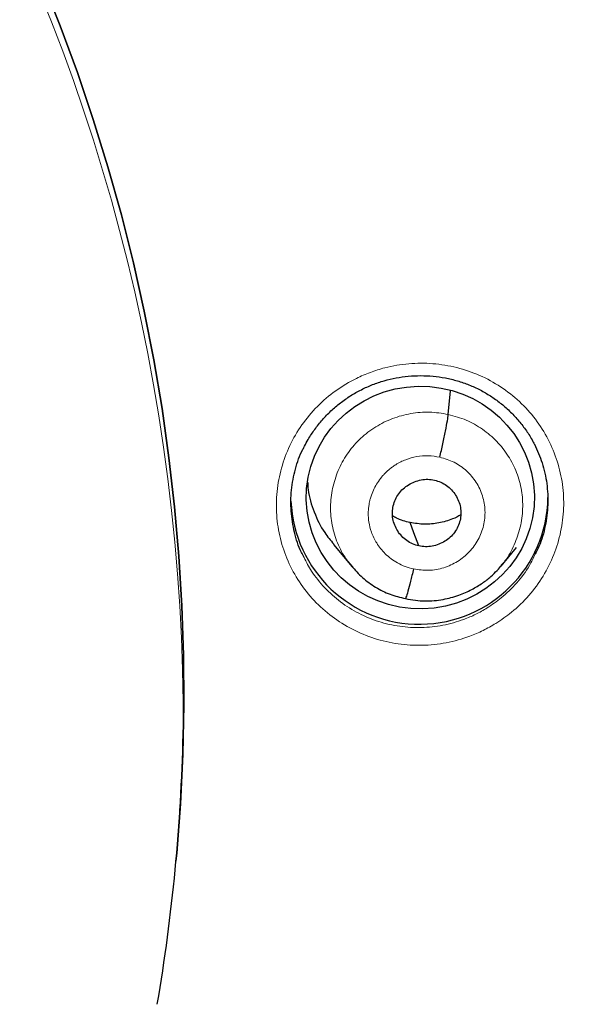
# Model space of a CAD drawing. Header units: millimetres. Extents: x 8 to 2427, y 12 to 2587.
# Tile 133 of 153: x 1118.54 to 1125.89, y 1838.91 to 1851.95. Entities that reach past the tile are written whole.
import ezdxf

# ---------------------------------------------------------------- set-up
doc = ezdxf.new("R2010")
doc.units = ezdxf.units.MM

msp = doc.modelspace()

# ---------------------------------------------------------------- linework, layer by layer
at = {"color": 7, "linetype": 'Continuous', "lineweight": 30}
for p, q in [((1124.208, 1846.72), (1124.236, 1847.034)), ((1122.687, 1844.999), (1122.934, 1844.704)), ((1124.905, 1844.713), (1125.108, 1844.96)), ((1124.908, 1844.725), (1124.901, 1844.717)), ((1120.603, 1840.785), (1120.605, 1840.805))]:
    msp.add_line(p, q, dxfattribs=at)
at = {"color": 7, "linetype": 'Continuous', "lineweight": 30, "flags": 128}
for points in [[(1118.829, 1852.472), (1119.073, 1851.862), (1119.3, 1851.245), (1119.511, 1850.623), (1119.705, 1849.996), (1119.882, 1849.364), (1120.042, 1848.727), (1120.185, 1848.087), (1120.311, 1847.443), (1120.42, 1846.797), (1120.512, 1846.147), (1120.586, 1845.496), (1120.642, 1844.842), (1120.681, 1844.188), (1120.703, 1843.533), (1120.707, 1842.877), (1120.694, 1842.222), (1120.663, 1841.567), (1120.615, 1840.913), (1120.605, 1840.805)], [(1120.605, 1840.805), (1120.615, 1840.913), (1120.663, 1841.567), (1120.694, 1842.222), (1120.707, 1842.877), (1120.703, 1843.533), (1120.681, 1844.188), (1120.642, 1844.842), (1120.586, 1845.496), (1120.512, 1846.147), (1120.42, 1846.797), (1120.311, 1847.443), (1120.185, 1848.087), (1120.042, 1848.727), (1119.882, 1849.364), (1119.705, 1849.996), (1119.511, 1850.623), (1119.3, 1851.245), (1119.073, 1851.862), (1118.829, 1852.472)], [(1123.819, 1844.979), (1123.753, 1845.153), (1123.702, 1845.289)]]:
    msp.add_lwpolyline(points, dxfattribs=at)
at = {"color": 252, "linetype": 'Continuous', "lineweight": 0}
msp.add_arc((1095.245, 1842.664), 25.455, 359.5944, 180.1892, dxfattribs=at)
at = {"color": 7, "linetype": 'Continuous', "lineweight": 30}
for centre, radius, start, end in [((1123.825, 1845.644), 1.701, 182.365, 359.1509), ((1096.158, 1843.03), 24.548, 350.3431, 358.727)]:
    msp.add_arc(centre, radius, start, end, dxfattribs=at)
msp.add_ellipse((1123.838, 1845.62), major_axis=(1.509, 0.03), ratio=0.976207, dxfattribs=at)
at = {"color": 252, "linetype": 'Continuous', "lineweight": 0}
for points, knots in [([(1095.404, 1891.756), (1096.796, 1891.721), (1099.58, 1891.651), (1103.722, 1891.088), (1107.8, 1890.193), (1111.781, 1888.94), (1115.633, 1887.349), (1119.327, 1885.43), (1122.833, 1883.198), (1126.125, 1880.67), (1129.177, 1877.866), (1131.964, 1874.808), (1134.464, 1871.521), (1136.659, 1868.03), (1138.531, 1864.361), (1140.065, 1860.545), (1141.249, 1856.61), (1142.077, 1852.588), (1142.527, 1848.511), (1142.644, 1844.804), (1142.448, 1842.476), (1142.367, 1841.509)], [0, 0, 0, 0, 0.053449, 0.106897, 0.160346, 0.213794, 0.267243, 0.320692, 0.37414, 0.427589, 0.481038, 0.534486, 0.587935, 0.641383, 0.694832, 0.748281, 0.801729, 0.855178, 0.908626, 0.962075, 1, 1, 1, 1]), ([(1124.837, 1843.954), (1124.907, 1844.001), (1125.067, 1844.108), (1125.28, 1844.319), (1125.469, 1844.576), (1125.611, 1844.861), (1125.703, 1845.165), (1125.742, 1845.479), (1125.727, 1845.794), (1125.657, 1846.102), (1125.537, 1846.394), (1125.367, 1846.661), (1125.155, 1846.896), (1124.905, 1847.092), (1124.625, 1847.245), (1124.322, 1847.348), (1124.005, 1847.401), (1123.683, 1847.399), (1123.405, 1847.353), (1123.175, 1847.28), (1122.954, 1847.185), (1122.713, 1847.04), (1122.469, 1846.832), (1122.264, 1846.586), (1122.103, 1846.311), (1121.993, 1846.013), (1121.933, 1845.702), (1121.929, 1845.386), (1121.977, 1845.074), (1122.08, 1844.776), (1122.23, 1844.498), (1122.428, 1844.25), (1122.664, 1844.038), (1122.934, 1843.869), (1123.229, 1843.746), (1123.542, 1843.675), (1123.863, 1843.655), (1124.183, 1843.69), (1124.452, 1843.765), (1124.67, 1843.857), (1124.781, 1843.921), (1124.837, 1843.954)], [0, 0, 0, 0, 0.02145, 0.0483211, 0.0751921, 0.1020394, 0.1288866, 0.1557093, 0.1825319, 0.2093398, 0.2361478, 0.2629574, 0.2897671, 0.316594, 0.343421, 0.3702733, 0.3971256, 0.4240002, 0.4508748, 0.4676967, 0.4845186, 0.5113753, 0.5382319, 0.5650895, 0.5919471, 0.6187862, 0.6456253, 0.6724419, 0.6992584, 0.726065, 0.7528717, 0.7796852, 0.8064989, 0.8333333, 0.8601679, 0.8870279, 0.9138881, 0.9407673, 0.9676466, 0.9838233, 1, 1, 1, 1]), ([(1122.943, 1844.701), (1122.908, 1844.742), (1122.819, 1844.847), (1122.724, 1845.046), (1122.658, 1845.282), (1122.643, 1845.529), (1122.677, 1845.773), (1122.756, 1846.007), (1122.879, 1846.223), (1123.044, 1846.41), (1123.243, 1846.562), (1123.468, 1846.673), (1123.71, 1846.738), (1123.961, 1846.761), (1124.125, 1846.734), (1124.208, 1846.72)], [0, 0, 0, 0, 0.052581, 0.13155, 0.210449, 0.289307, 0.36827, 0.447235, 0.526096, 0.604997, 0.683965, 0.762943, 0.841949, 0.920922, 1, 1, 1, 1]), ([(1124.208, 1846.72), (1124.288, 1846.698), (1124.449, 1846.654), (1124.665, 1846.529), (1124.854, 1846.368), (1125.008, 1846.174), (1125.119, 1845.954), (1125.185, 1845.716), (1125.199, 1845.47), (1125.167, 1845.225), (1125.085, 1844.993), (1124.997, 1844.822), (1124.925, 1844.743), (1124.908, 1844.725)], [0, 0, 0, 0, 0.097271, 0.194416, 0.291601, 0.388749, 0.485887, 0.582939, 0.67994, 0.777071, 0.874204, 0.971209, 1, 1, 1, 1]), ([(1123.748, 1844.675), (1123.71, 1844.684), (1123.636, 1844.703), (1123.506, 1844.766), (1123.373, 1844.866), (1123.258, 1845.009), (1123.189, 1845.154), (1123.155, 1845.288), (1123.147, 1845.39), (1123.15, 1845.461), (1123.155, 1845.505), (1123.162, 1845.545), (1123.168, 1845.575), (1123.177, 1845.611), (1123.194, 1845.665), (1123.225, 1845.738), (1123.271, 1845.818), (1123.315, 1845.879), (1123.357, 1845.927), (1123.39, 1845.96), (1123.426, 1845.993), (1123.467, 1846.025), (1123.538, 1846.073), (1123.645, 1846.126), (1123.79, 1846.166), (1123.944, 1846.18), (1124.044, 1846.163), (1124.095, 1846.155)], [0, 0, 0, 0, 0.048264, 0.094128, 0.178965, 0.254904, 0.321879, 0.37991, 0.428921, 0.450066, 0.468976, 0.485654, 0.500097, 0.507903, 0.532208, 0.571634, 0.606306, 0.647617, 0.665994, 0.685418, 0.70589, 0.727416, 0.750009, 0.811517, 0.873671, 0.936434, 1, 1, 1, 1]), ([(1124.095, 1846.155), (1124.159, 1846.135), (1124.288, 1846.097), (1124.454, 1845.979), (1124.583, 1845.826), (1124.668, 1845.644), (1124.702, 1845.447), (1124.682, 1845.247), (1124.611, 1845.059), (1124.492, 1844.896), (1124.335, 1844.767), (1124.15, 1844.684), (1123.948, 1844.646), (1123.814, 1844.665), (1123.748, 1844.675)], [0, 0, 0, 0, 0.083335, 0.166665, 0.249997, 0.333327, 0.416665, 0.499999, 0.583336, 0.666671, 0.750001, 0.833334, 0.916665, 1, 1, 1, 1]), ([(1124.722, 1844.158), (1124.672, 1844.129), (1124.573, 1844.072), (1124.378, 1843.989), (1124.137, 1843.922), (1123.851, 1843.891), (1123.564, 1843.908), (1123.284, 1843.971), (1123.02, 1844.081), (1122.778, 1844.232), (1122.568, 1844.422), (1122.404, 1844.621), (1122.331, 1844.765), (1122.3, 1844.826)], [0, 0, 0, 0, 0.060693, 0.121386, 0.222245, 0.323104, 0.423872, 0.52464, 0.625315, 0.72599, 0.826579, 0.927168, 1, 1, 1, 1]), ([(1125.357, 1844.873), (1125.333, 1844.821), (1125.269, 1844.683), (1125.117, 1844.486), (1124.928, 1844.297), (1124.785, 1844.201), (1124.722, 1844.158)], [0, 0, 0, 0, 0.1775631, 0.4714683, 0.7653751, 1, 1, 1, 1])]:
    msp.add_open_spline(points, degree=3, knots=knots, dxfattribs=at)
at = {"color": 7, "linetype": 'Continuous', "lineweight": 30}
for points, knots in [([(1142.372, 1841.331), (1142.386, 1841.498), (1142.418, 1841.853), (1142.458, 1842.416), (1142.495, 1843.04), (1142.526, 1843.725), (1142.548, 1844.471), (1142.558, 1845.26), (1142.555, 1846.091), (1142.536, 1846.961), (1142.498, 1847.879), (1142.44, 1848.827), (1142.339, 1850.037), (1142.174, 1851.491), (1141.914, 1853.181), (1141.59, 1854.852), (1141.204, 1856.504), (1140.775, 1858.075), (1140.311, 1859.564), (1139.822, 1860.975), (1139.29, 1862.363), (1138.758, 1863.631), (1138.238, 1864.779), (1137.743, 1865.804), (1137.235, 1866.795), (1136.688, 1867.805), (1136.101, 1868.827), (1135.473, 1869.856), (1134.844, 1870.832), (1134.216, 1871.756), (1133.591, 1872.63), (1133.001, 1873.417), (1132.448, 1874.124), (1131.934, 1874.757), (1131.429, 1875.357), (1130.929, 1875.931), (1130.367, 1876.556), (1129.72, 1877.248), (1128.97, 1878.015), (1128.196, 1878.77), (1127.4, 1879.511), (1126.587, 1880.234), (1125.724, 1880.964), (1124.811, 1881.699), (1123.846, 1882.435), (1122.951, 1883.081), (1122.13, 1883.645), (1121.385, 1884.136), (1120.586, 1884.641), (1119.729, 1885.156), (1118.815, 1885.679), (1117.86, 1886.196), (1116.867, 1886.704), (1115.836, 1887.201), (1114.748, 1887.694), (1113.602, 1888.177), (1112.657, 1888.552), (1112.091, 1888.755), (1111.931, 1888.813)], [0, 0, 0, 0, 0.008247, 0.017505, 0.027777, 0.039065, 0.051369, 0.064692, 0.07819, 0.092597, 0.107916, 0.1239, 0.139888, 0.16835, 0.196699, 0.224932, 0.253048, 0.28104, 0.305871, 0.330594, 0.355204, 0.379695, 0.39885, 0.417774, 0.436187, 0.454081, 0.474707, 0.494598, 0.513758, 0.532188, 0.549893, 0.566876, 0.58083, 0.59426, 0.607168, 0.619559, 0.631837, 0.648647, 0.666298, 0.684788, 0.702009, 0.719904, 0.738477, 0.757731, 0.777672, 0.798308, 0.812087, 0.826726, 0.84223, 0.858606, 0.875864, 0.89401, 0.911937, 0.930662, 0.950189, 0.970523, 0.991666, 1, 1, 1, 1]), ([(1095.404, 1887.864), (1095.551, 1887.863), (1095.98, 1887.862), (1096.69, 1887.848), (1097.533, 1887.817), (1098.376, 1887.771), (1099.218, 1887.708), (1100.058, 1887.631), (1100.897, 1887.538), (1101.734, 1887.43), (1102.568, 1887.306), (1103.401, 1887.168), (1104.23, 1887.014), (1105.056, 1886.844), (1105.879, 1886.66), (1106.698, 1886.461), (1107.514, 1886.247), (1108.325, 1886.018), (1109.132, 1885.774), (1109.934, 1885.515), (1110.73, 1885.242), (1111.522, 1884.954), (1112.308, 1884.652), (1113.088, 1884.335), (1113.862, 1884.004), (1114.629, 1883.659), (1115.39, 1883.3), (1116.144, 1882.928), (1116.89, 1882.541), (1117.629, 1882.141), (1118.361, 1881.727), (1119.084, 1881.301), (1119.799, 1880.861), (1120.506, 1880.407), (1121.204, 1879.942), (1121.893, 1879.463), (1122.572, 1878.972), (1123.243, 1878.468), (1123.903, 1877.953), (1124.554, 1877.425), (1125.194, 1876.885), (1125.825, 1876.334), (1126.444, 1875.772), (1127.053, 1875.198), (1127.651, 1874.613), (1128.237, 1874.017), (1128.813, 1873.411), (1129.376, 1872.794), (1129.928, 1872.167), (1130.467, 1871.53), (1130.995, 1870.883), (1131.51, 1870.227), (1132.013, 1869.561), (1132.502, 1868.887), (1132.979, 1868.203), (1133.443, 1867.511), (1133.894, 1866.81), (1134.331, 1866.102), (1134.755, 1865.385), (1135.165, 1864.661), (1135.561, 1863.929), (1135.943, 1863.191), (1136.311, 1862.445), (1136.665, 1861.693), (1137.004, 1860.935), (1137.329, 1860.17), (1137.64, 1859.4), (1137.935, 1858.624), (1138.216, 1857.842), (1138.482, 1857.056), (1138.733, 1856.265), (1138.969, 1855.47), (1139.19, 1854.67), (1139.396, 1853.867), (1139.586, 1853.059), (1139.76, 1852.249), (1139.908, 1851.504), (1139.99, 1851.028), (1140.025, 1850.824)], [0, 0, 0, 0, 0.006955, 0.020238, 0.033522, 0.046806, 0.060089, 0.073373, 0.086656, 0.09994, 0.113224, 0.126507, 0.139791, 0.153075, 0.166359, 0.179642, 0.192926, 0.20621, 0.219494, 0.232778, 0.246062, 0.259346, 0.27263, 0.285914, 0.299198, 0.312482, 0.325766, 0.33905, 0.352335, 0.365619, 0.378904, 0.392188, 0.405473, 0.418757, 0.432042, 0.445327, 0.458611, 0.471896, 0.485181, 0.498466, 0.511751, 0.525036, 0.538322, 0.551607, 0.564892, 0.578178, 0.591463, 0.604749, 0.618035, 0.63132, 0.644606, 0.657892, 0.671178, 0.684464, 0.69775, 0.711037, 0.724323, 0.737609, 0.750896, 0.764182, 0.777469, 0.790756, 0.804042, 0.817329, 0.830616, 0.843903, 0.85719, 0.870477, 0.883764, 0.897051, 0.910338, 0.923626, 0.936913, 0.9502, 0.963488, 0.976775, 0.990063, 1, 1, 1, 1]), ([(1122.305, 1846.298), (1122.321, 1846.329), (1122.361, 1846.407), (1122.44, 1846.524), (1122.54, 1846.651), (1122.654, 1846.768), (1122.779, 1846.874), (1122.913, 1846.969), (1123.056, 1847.05), (1123.205, 1847.117), (1123.359, 1847.169), (1123.517, 1847.206), (1123.678, 1847.229), (1123.842, 1847.236), (1124.006, 1847.229), (1124.169, 1847.205), (1124.328, 1847.167), (1124.482, 1847.114), (1124.629, 1847.047), (1124.767, 1846.966), (1124.898, 1846.873), (1125.019, 1846.767), (1125.131, 1846.649), (1125.23, 1846.521), (1125.302, 1846.412), (1125.336, 1846.343), (1125.346, 1846.322)], [0, 0, 0, 0, 0.027782, 0.070554, 0.113727, 0.157202, 0.200864, 0.244559, 0.288116, 0.331427, 0.37437, 0.417113, 0.460241, 0.503701, 0.547371, 0.591102, 0.634722, 0.67813, 0.721195, 0.763848, 0.806829, 0.850259, 0.89399, 0.937836, 0.981535, 1, 1, 1, 1]), ([(1124.095, 1846.155), (1124.109, 1846.214), (1124.136, 1846.334), (1124.172, 1846.504), (1124.198, 1846.646), (1124.205, 1846.695), (1124.208, 1846.72)], [0, 0, 0, 0, 0.24876, 0.499581, 0.750295, 1, 1, 1, 1]), ([(1122.3, 1844.826), (1122.288, 1844.849), (1122.229, 1844.953), (1122.167, 1845.159), (1122.121, 1845.437), (1122.125, 1845.72), (1122.181, 1845.997), (1122.243, 1846.193), (1122.3, 1846.287), (1122.307, 1846.3)], [0, 0, 0, 0, 0.0507138, 0.2346528, 0.4186561, 0.6026593, 0.7868223, 0.970986, 1, 1, 1, 1]), ([(1125.346, 1846.326), (1125.383, 1846.245), (1125.459, 1846.078), (1125.517, 1845.805), (1125.532, 1845.523), (1125.496, 1845.243), (1125.436, 1845.023), (1125.375, 1844.906), (1125.357, 1844.873)], [0, 0, 0, 0, 0.178364, 0.365166, 0.552068, 0.73897, 0.926052, 1, 1, 1, 1]), ([(1123.819, 1844.979), (1123.791, 1844.987), (1123.733, 1845.003), (1123.632, 1845.063), (1123.549, 1845.15), (1123.496, 1845.254), (1123.471, 1845.338), (1123.465, 1845.425), (1123.477, 1845.512), (1123.505, 1845.596), (1123.55, 1845.672), (1123.609, 1845.738), (1123.704, 1845.809), (1123.817, 1845.853), (1123.936, 1845.865), (1123.994, 1845.855), (1124.024, 1845.85)], [0, 0, 0, 0, 0.062685, 0.125239, 0.250233, 0.312862, 0.375213, 0.437533, 0.499991, 0.562453, 0.624779, 0.687134, 0.749765, 0.874759, 0.937313, 1, 1, 1, 1]), ([(1124.024, 1845.85), (1124.052, 1845.842), (1124.109, 1845.826), (1124.211, 1845.766), (1124.294, 1845.679), (1124.347, 1845.575), (1124.371, 1845.491), (1124.377, 1845.404), (1124.366, 1845.317), (1124.337, 1845.234), (1124.293, 1845.157), (1124.234, 1845.092), (1124.139, 1845.021), (1124.026, 1844.977), (1123.907, 1844.965), (1123.848, 1844.974), (1123.819, 1844.979)], [0, 0, 0, 0, 0.062685, 0.125239, 0.250233, 0.312862, 0.375213, 0.437533, 0.499992, 0.562453, 0.624779, 0.687134, 0.749766, 0.874759, 0.937314, 1, 1, 1, 1]), ([(1122.348, 1845.817), (1122.349, 1845.786), (1122.354, 1845.653), (1122.429, 1845.426), (1122.542, 1845.18), (1122.651, 1845.053), (1122.693, 1845.003)], [0, 0, 0, 0, 0.103675, 0.443965, 0.784552, 1, 1, 1, 1]), ([(1123.702, 1845.289), (1123.64, 1845.304), (1123.558, 1845.324), (1123.488, 1845.367), (1123.472, 1845.377)], [0, 0, 0, 0, 0.768064, 1, 1, 1, 1]), ([(1124.372, 1845.39), (1124.337, 1845.371), (1124.245, 1845.322), (1124.082, 1845.279), (1123.891, 1845.258), (1123.765, 1845.279), (1123.702, 1845.289)], [0, 0, 0, 0, 0.1739575, 0.4496331, 0.7245269, 1, 1, 1, 1]), ([(1122.925, 1844.715), (1122.973, 1844.662), (1123.068, 1844.555), (1123.243, 1844.43), (1123.434, 1844.332), (1123.571, 1844.299), (1123.64, 1844.282)], [0, 0, 0, 0, 0.251683, 0.502225, 0.751432, 1, 1, 1, 1]), ([(1123.64, 1844.283), (1123.685, 1844.274), (1123.771, 1844.257), (1123.938, 1844.247), (1124.132, 1844.264), (1124.339, 1844.32), (1124.514, 1844.396), (1124.655, 1844.481), (1124.766, 1844.568), (1124.85, 1844.649), (1124.895, 1844.701), (1124.915, 1844.724)], [0, 0, 0, 0, 0.095333, 0.185969, 0.353838, 0.50454, 0.638021, 0.754219, 0.853199, 0.935068, 1, 1, 1, 1]), ([(1123.748, 1844.675), (1123.741, 1844.646), (1123.727, 1844.588), (1123.701, 1844.484), (1123.672, 1844.375), (1123.65, 1844.304), (1123.643, 1844.289), (1123.641, 1844.284)], [0, 0, 0, 0, 0.147401, 0.293634, 0.584928, 0.876029, 1, 1, 1, 1])]:
    msp.add_open_spline(points, degree=3, knots=knots, dxfattribs=at)

doc.saveas('drawing.dxf')
